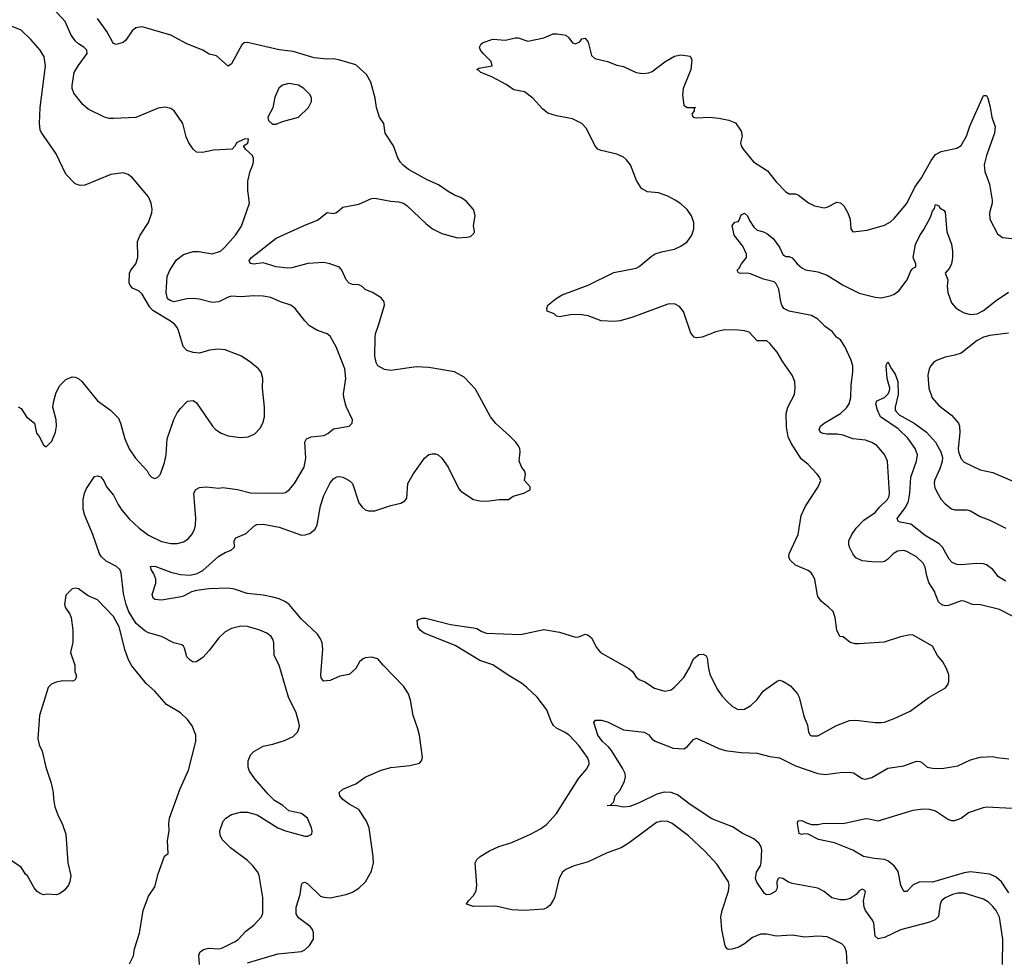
# Model space of a CAD drawing. Header units: inches. Extents: x 1245430 to 1420861, y 606325 to 671315.
# Tile 34 of 256: x 1271661 to 1277841, y 637716 to 643602. Entities that reach past the tile are written whole.
import ezdxf

# ---------------------------------------------------------------- set-up
doc = ezdxf.new("R2010")
doc.units = ezdxf.units.IN
doc.header["$MEASUREMENT"] = 0
doc.layers.add('B2673', color=7, linetype='Continuous')
doc.layers.add('B2674', color=7, linetype='Continuous')

msp = doc.modelspace()

# ---------------------------------------------------------------- linework, layer by layer
at = {"layer": 'B2673', "color": 5}
for points, elevation in [([(1271961.2, 640000), (1271951, 639990), (1271943, 639930), (1271947.7, 639910), (1271974.6, 639874.6), (1271984.9, 639850), (1271994, 639770), (1271993.7, 639693.7), (1271980.7, 639630), (1272006, 639550), (1272007.9, 639507.9), (1272014.8, 639490), (1272016, 639470), (1272010, 639458), (1271994, 639450), (1271932.7, 639452.7), (1271890, 639442.9), (1271860.7, 639430), (1271839.5, 639410), (1271785.1, 639234.9), (1271775.8, 639090), (1271784.2, 639050), (1271801.3, 639010), (1271824.4, 638910), (1271858.7, 638810), (1271872, 638750), (1271872.4, 638710), (1271881.7, 638661.7), (1271900.5, 638610), (1271930.5, 638550), (1271950.4, 638490), (1271964, 638310), (1271982, 638230), (1271976.3, 638190), (1271967.3, 638170), (1271942, 638138), (1271910, 638114), (1271890, 638108), (1271833.2, 638113.2), (1271810, 638109.2), (1271790, 638117.2), (1271769.6, 638129.6), (1271752.1, 638152.1), (1271710, 638228), (1271698, 638238), (1271670, 638282), (1271610, 638322)], 1060), ([(1272350, 637676), (1272374.9, 637725.1), (1272381.1, 637770), (1272412.3, 637867.7), (1272435.1, 638010), (1272470, 638101), (1272510, 638158), (1272530, 638241), (1272570, 638351.3), (1272593.2, 638366.8), (1272589.6, 638449.6), (1272598.7, 638510), (1272596.2, 638556.2), (1272600.5, 638590), (1272666.6, 638770), (1272719.5, 638890), (1272766, 639070), (1272766, 639110), (1272742.9, 639170), (1272714, 639210), (1272670.9, 639250.9), (1272582.6, 639302.6), (1272510, 639387.3), (1272454.3, 639434.3), (1272365.5, 639545.5), (1272344.6, 639584.6), (1272322.9, 639642.9), (1272285.1, 639790), (1272250, 639856.2), (1272150, 639959.3), (1272090, 639986), (1272070.5, 640000)], 1060), ([(1272789.8, 637670), (1272785.1, 637730), (1272793.6, 637750), (1272814.9, 637765.1), (1272846.5, 637773.5), (1272910, 637770.3), (1272930, 637773.7), (1273010, 637814.3), (1273031.5, 637828.5), (1273079.8, 637880.2), (1273130, 637918.4), (1273178.4, 637970), (1273187.5, 637992.5), (1273187.7, 638092.3), (1273163.6, 638230), (1273155.1, 638250), (1273124, 638290), (1273090, 638323.5), (1272983.5, 638403.5), (1272933.1, 638453.1), (1272920.1, 638480.1), (1272916.9, 638510), (1272938.7, 638570), (1272954, 638590), (1272990, 638612.6), (1273047.9, 638627.9), (1273090, 638626.8), (1273152, 638610), (1273281, 638530), (1273330, 638510.6), (1273450, 638477.3), (1273470, 638476), (1273494, 638490), (1273497.2, 638510), (1273492.7, 638530), (1273466.6, 638590), (1273430, 638618.3), (1273350, 638636.4), (1273311.6, 638670), (1273261.3, 638701.3), (1273220.7, 638740.7), (1273137.2, 638837.2), (1273104.4, 638884.4), (1273094, 638910), (1273095.1, 638950), (1273102.4, 638970), (1273111.2, 638988.8), (1273131.1, 639008.9), (1273190, 639041.7), (1273250, 639054), (1273323.5, 639076.5), (1273377.4, 639102.6), (1273403.7, 639130), (1273412.7, 639150), (1273417, 639170), (1273414, 639190), (1273395.8, 639250), (1273347.4, 639350), (1273290, 639549.2), (1273258, 639610), (1273256.3, 639690), (1273251.3, 639710), (1273238.4, 639730), (1273212.7, 639750), (1273169, 639770), (1273090, 639792.8), (1273050, 639794), (1272990, 639779.8), (1272950, 639758.5), (1272910, 639722.6), (1272850, 639641.3), (1272810, 639597.6), (1272770, 639571.6), (1272750, 639569.6), (1272730, 639580.7), (1272710, 639602.7), (1272696.1, 639656.1), (1272689.8, 639669.8), (1272678.6, 639678.6), (1272629.3, 639690), (1272550.7, 639730.7), (1272470, 639753.1), (1272446.3, 639766.3), (1272391.1, 639811.1), (1272345.5, 639885.5), (1272328.5, 639930), (1272313.7, 639990), (1272312.7, 640000)], 1040), ([(1272720.9, 640000), (1272690, 639982.5), (1272664, 639976), (1272550, 639958), (1272510, 639962), (1272499.6, 639970), (1272492.7, 639992.7), (1272495, 640000)], 1020), ([(1273090, 637682.5), (1273281.4, 637738.6), (1273430, 637752.4), (1273450, 637762.4), (1273481, 637790), (1273505.1, 637830), (1273506, 637870), (1273498.9, 637890), (1273484.7, 637910), (1273410, 637963.5), (1273395.9, 637990), (1273396.6, 638030), (1273421, 638110), (1273430, 638171.3), (1273437, 638183), (1273450, 638188.2), (1273470, 638178.3), (1273550, 638100.9), (1273570, 638092.8), (1273609.2, 638089.2), (1273710, 638110.4), (1273750, 638125.7), (1273789.4, 638150), (1273831.8, 638190), (1273870, 638256), (1273882.4, 638310), (1273880.5, 638350), (1273854.8, 638530), (1273838.5, 638570), (1273790, 638644.5), (1273730, 638676.9), (1273690, 638706.3), (1273669.6, 638730), (1273666.6, 638750), (1273688.5, 638771.5), (1273770, 638804.4), (1273830, 638846.4), (1273929.7, 638890.3), (1273990, 638906.7), (1274110, 638920.4), (1274170, 638934.8), (1274182.7, 638950), (1274189.4, 638970.6), (1274169.8, 639110), (1274161, 639150), (1274130, 639234), (1274114.7, 639330), (1274100.7, 639370), (1274070, 639418), (1273942, 639550), (1273909, 639590), (1273870, 639599.6), (1273830, 639595.6), (1273816, 639590), (1273794.8, 639570), (1273770.5, 639530), (1273730, 639492), (1273670, 639481.3), (1273610, 639453.5), (1273568.8, 639448.8), (1273553, 639470), (1273550.9, 639490), (1273563.5, 639650), (1273559.2, 639690), (1273550, 639716), (1273530, 639745.1), (1273430, 639839.7), (1273352.9, 639930), (1273330, 639948.7), (1273290, 639966.8), (1273250, 639977.4), (1273190, 639988.9), (1273090, 639999.8), (1273089.5, 640000)], 1020), ([(1276854.8, 637674.8), (1276850.6, 637750.6), (1276839.8, 637779.8), (1276820.4, 637800.4), (1276730, 637845.4), (1276670, 637848.5), (1276590, 637842.6), (1276510, 637855.8), (1276409.7, 637849.7), (1276350, 637862.4), (1276310, 637862.4), (1276260.2, 637839.8), (1276210, 637800.4), (1276170, 637778), (1276130, 637766.4), (1276110, 637765.7), (1276100.9, 637770), (1276090, 637789), (1276068.7, 637890), (1276061.9, 637970), (1276069.4, 638010.6), (1276110, 638131), (1276114, 638170), (1276109.7, 638190), (1276038.7, 638298.7), (1275961.7, 638381.7), (1275859.6, 638479.6), (1275757, 638557), (1275730, 638569.6), (1275690, 638571.6), (1275658, 638562), (1275485.5, 638434.5), (1275436, 638404), (1275347.4, 638372.6), (1275230, 638315.6), (1275140.7, 638290), (1275090, 638267.1), (1275068.9, 638250), (1275046.4, 638213.6), (1275017.4, 638090), (1275010, 638075.1), (1274990, 638044.5), (1274970, 638027.3), (1274950, 638018), (1274830, 638010.9), (1274750, 638013.8), (1274650, 638036.9), (1274510, 638034.4), (1274465.6, 638050), (1274477.6, 638070), (1274510, 638103.8), (1274526.1, 638133.9), (1274529.7, 638170), (1274519.5, 638310), (1274529.5, 638330), (1274551.8, 638350), (1274610, 638385.2), (1274667.7, 638412.3), (1274750, 638436.5), (1274867, 638490), (1274930, 638523.2), (1274966.6, 638550), (1275030, 638619.5), (1275170, 638840.5), (1275220.4, 638899.6), (1275234.7, 638930), (1275233.3, 638950), (1275225.4, 638970), (1275170, 639046), (1275109.7, 639110), (1275081.6, 639130), (1275030, 639154), (1275012, 639172), (1274996.4, 639196.4), (1274969.3, 639270), (1274909.9, 639350), (1274843.8, 639410), (1274810, 639436.7), (1274726.4, 639486.4), (1274630, 639551.8), (1274550, 639579.1), (1274393.4, 639673.4), (1274199, 639750), (1274174, 639770), (1274159, 639790), (1274155.3, 639830), (1274163.7, 639836.3), (1274190, 639844.9), (1274210, 639845.5), (1274365.2, 639805.2), (1274510, 639785.3), (1274530, 639780.4), (1274560.7, 639760.7), (1274590, 639750.3), (1274803.4, 639743.4), (1274950, 639773.2), (1275050, 639757.5), (1275150, 639725.3), (1275170, 639728.2), (1275210, 639744.9), (1275230, 639739.1), (1275250, 639720.7), (1275281.5, 639661.5), (1275306, 639630), (1275484, 639530), (1275507.7, 639510), (1275530, 639474.8), (1275550, 639460.7), (1275585.8, 639445.8), (1275646, 639406), (1275710, 639387), (1275750, 639394.9), (1275770, 639412.4), (1275830, 639473.4), (1275866.1, 639533.9), (1275891.1, 639590), (1275923.6, 639616.4), (1275950, 639619), (1275969.1, 639609.1), (1275976.3, 639596.3), (1275984.2, 639530), (1275993.4, 639493.4), (1276039.2, 639399.2), (1276070, 639354.8), (1276102, 639322), (1276136, 639290), (1276170, 639270.8), (1276210, 639274.9), (1276250, 639297.1), (1276290, 639335.5), (1276330, 639388), (1276415.3, 639450), (1276430, 639456.3), (1276450, 639450.7), (1276499.9, 639419.9), (1276542.8, 639370), (1276554, 639350), (1276583.8, 639230), (1276606.4, 639173.6), (1276611.3, 639130), (1276622, 639110), (1276630, 639106.8), (1276670, 639106.8), (1276788.3, 639171.7), (1276870, 639202.3), (1276910, 639204.6), (1277030, 639190.4), (1277069.6, 639190.4), (1277090, 639193), (1277150, 639215.5), (1277250, 639260.4), (1277370, 639348.2), (1277471.7, 639408.3), (1277489, 639430), (1277493.2, 639450), (1277492.3, 639490), (1277478, 639530), (1277454.5, 639570), (1277422.7, 639610), (1277390, 639669.2), (1277270, 639738.4), (1277250, 639739.6), (1277190, 639727), (1277086.2, 639693.8), (1276930, 639683.6), (1276904.4, 639684.4), (1276873.1, 639693.1), (1276830, 639728.7), (1276808, 639730), (1276789.1, 639769.1), (1276779, 639850), (1276766.3, 639886.3), (1276736.6, 639916.6), (1276694, 639950), (1276670, 639982), (1276666.9, 640000)], 980), ([(1277896.3, 639856.3), (1277810, 639899.1), (1277691.9, 639928.1), (1277642, 639930), (1277590, 639952.8), (1277570, 639954), (1277490, 639925.1), (1277470, 639923.1), (1277448.9, 639928.9), (1277428.3, 639948.3), (1277408.1, 640000)], 960), ([(1277830.6, 637670.6), (1277832.1, 637830), (1277810, 637967.3), (1277790, 638009.7), (1277770, 638036), (1277742.7, 638062.7), (1277710, 638081.6), (1277590, 638119.1), (1277550, 638119.8), (1277515.5, 638110), (1277470.4, 638090), (1277447.4, 638070), (1277439, 638050), (1277428.2, 637971.8), (1277407.7, 637952.3), (1277365, 637935), (1277190, 637888.7), (1277090, 637839.7), (1277050, 637832), (1277029.8, 637849.8), (1277022.4, 637930), (1277013.8, 637950), (1276969.7, 638010), (1276961, 638030), (1276956.9, 638070), (1276968.9, 638128.9), (1276959.3, 638139.3), (1276950, 638144), (1276930, 638133.2), (1276911, 638110), (1276874, 638086), (1276842.3, 638077.7), (1276810, 638077.2), (1276759.3, 638090), (1276710, 638129.2), (1276670, 638149.3), (1276510, 638178.8), (1276487.4, 638187.4), (1276450, 638211.6), (1276430, 638214.6), (1276422.6, 638210), (1276412.6, 638190), (1276416, 638150), (1276404.2, 638130), (1276370, 638109.8), (1276347.8, 638107.8), (1276336.9, 638116.9), (1276287.5, 638187.5), (1276279.4, 638210), (1276286.2, 638250), (1276309.9, 638290), (1276315.4, 638310), (1276318.3, 638390), (1276314, 638410), (1276303.1, 638430), (1276270, 638459.3), (1276195.4, 638495.4), (1276136, 638536), (1276006.1, 638586.1), (1275870, 638676), (1275790, 638736.2), (1275750, 638750.9), (1275706.2, 638753.8), (1275660.1, 638739.9), (1275550, 638685.7), (1275490, 638663.8), (1275450, 638659.3), (1275410, 638667.3), (1275348, 638670), (1275370, 638672), (1275390, 638692), (1275398, 638730), (1275430, 638766.4), (1275458.1, 638821.9), (1275463.2, 638850), (1275461.1, 638870), (1275444.4, 638904.4), (1275374.8, 639014.8), (1275356.9, 639036.9), (1275318.3, 639070), (1275289.6, 639110), (1275264.5, 639190), (1275276, 639204), (1275310, 639204.4), (1275350, 639194), (1275450, 639144.9), (1275581, 639130), (1275610, 639113.4), (1275628.2, 639088.2), (1275650, 639074), (1275762, 639030), (1275830, 639025.8), (1275850, 639037.6), (1275890, 639084.4), (1275910, 639092.4), (1276050, 639027.1), (1276090, 639014), (1276190, 639002.7), (1276290, 638998), (1276370, 638976.9), (1276430, 638968.2), (1276530, 638918.9), (1276670, 638870.2), (1276716.3, 638863.7), (1276810, 638876.1), (1276870, 638878.9), (1276893.6, 638873.6), (1276950, 638839.1), (1276970, 638835.5), (1277010, 638844.4), (1277110, 638902.6), (1277210, 638918.7), (1277290, 638946.7), (1277310, 638946), (1277320.9, 638940.9), (1277356, 638910), (1277390, 638902.8), (1277450, 638901.1), (1277550, 638918.9), (1277630, 638955.8), (1277690, 638972.7), (1277770, 638977.3), (1277794, 638970), (1277870, 638963)], 960), ([(1277870, 638121), (1277823.9, 638190), (1277790, 638220.2), (1277750, 638238.1), (1277630, 638251.7), (1277590, 638246.9), (1277390, 638188.2), (1277310, 638189.8), (1277269.4, 638170.6), (1277230, 638129.6), (1277210, 638129.6), (1277191, 638170), (1277174.9, 638254.9), (1277149.9, 638289.9), (1277110, 638322.2), (1277090, 638329.8), (1277024.1, 638335.9), (1276958, 638350), (1276890, 638388.7), (1276775, 638435), (1276674.9, 638454.9), (1276610, 638489.6), (1276590, 638492.3), (1276567.2, 638487.2), (1276554, 638494), (1276544.1, 638555.9), (1276545.2, 638570), (1276550, 638573.4), (1276570, 638574.9), (1276599.5, 638559.5), (1276630, 638550.4), (1276670, 638550.5), (1276710, 638558), (1276830, 638556.5), (1276970, 638586.5), (1276990, 638586.3), (1277050, 638572.6), (1277270, 638640.9), (1277330, 638648.8), (1277370, 638647), (1277410, 638635.3), (1277490, 638581.7), (1277510, 638575.3), (1277530, 638575.3), (1277569.7, 638590.3), (1277615.8, 638624.2), (1277710, 638656.1), (1277730, 638660.2), (1277890, 638652.6)], 940)]:
    msp.add_lwpolyline(points, dxfattribs=dict(at, elevation=elevation))
at = {"layer": 'B2674', "color": 5}
for points, elevation in [([(1272312.7, 640000), (1272298.5, 640130), (1272288.9, 640150), (1272269.4, 640169.4), (1272203.9, 640203.9), (1272175, 640230), (1272161.4, 640250), (1272120.3, 640370), (1272069.8, 640490), (1272059.2, 640530), (1272060.3, 640590), (1272067.9, 640630), (1272080.5, 640659.5), (1272130, 640734.8), (1272150, 640739.1), (1272170, 640733), (1272188.3, 640708.3), (1272206, 640670), (1272250, 640616.3), (1272278.8, 640558.8), (1272302.7, 640522.7), (1272348.3, 640468.3), (1272410, 640410.2), (1272470, 640367.1), (1272550, 640326.5), (1272610, 640313.8), (1272650, 640314.9), (1272690, 640325.2), (1272717.8, 640342.2), (1272741.1, 640370), (1272757.5, 640402.5), (1272764.5, 640430), (1272767, 640470), (1272754.8, 640630), (1272767.4, 640652.6), (1272790, 640666.3), (1272830.4, 640670.4), (1272910, 640661), (1272935.3, 640664.7), (1273027.5, 640652.5), (1273110, 640631.7), (1273230, 640629), (1273270, 640632.9), (1273310, 640630.3), (1273330, 640634.4), (1273351.8, 640650), (1273385.6, 640690), (1273446.8, 640793.2), (1273457.2, 640850), (1273449.7, 640950), (1273462, 640970), (1273490, 640982.8), (1273570, 640992.3), (1273594.9, 641005.1), (1273630, 641034.4), (1273729.2, 641050.8), (1273748.7, 641070), (1273749, 641090), (1273710, 641173.2), (1273695.1, 641230), (1273694.1, 641254.1), (1273708.4, 641350), (1273702.6, 641410), (1273647.7, 641547.7), (1273610, 641615.1), (1273590, 641629.6), (1273530, 641651.1), (1273480.7, 641680.7), (1273450, 641711.5), (1273390, 641789.4), (1273362, 641810), (1273299, 641830), (1273238, 641858), (1273190, 641866.6), (1273130, 641868.2), (1273050, 641862.9), (1272990, 641866), (1272970, 641861.3), (1272910, 641831), (1272870, 641827.6), (1272788.4, 641848.4), (1272750, 641851.9), (1272710, 641849.3), (1272630, 641831.6), (1272610, 641836.5), (1272589.7, 641850.3), (1272579.3, 641890), (1272586.6, 641990), (1272603.1, 642030), (1272646, 642094), (1272690, 642127.7), (1272750, 642147.8), (1272785.9, 642145.9), (1272868.5, 642131.5), (1272922, 642150), (1272947.5, 642172.5), (1273015.1, 642250), (1273053.2, 642306.8), (1273102.4, 642450), (1273092.6, 642530), (1273092.5, 642587.5), (1273108.2, 642651.8), (1273125.2, 642690), (1273129, 642710), (1273129, 642730), (1273122, 642750), (1273078, 642790), (1273066, 642810), (1273093.6, 642826.4), (1273098, 642850), (1273094, 642854), (1273070, 642852.7), (1273022, 642830), (1273014, 642810), (1272994, 642790), (1272876.7, 642783.3), (1272808.1, 642768.1), (1272770, 642769.6), (1272750, 642789.3), (1272722, 642830), (1272706.9, 642866.9), (1272684.2, 642950), (1272630, 643029), (1272610, 643044), (1272573.2, 643053.2), (1272530, 643046.6), (1272390, 642987.8), (1272250, 642981.1), (1272222.3, 642982.3), (1272192.3, 642990), (1272090, 643041.1), (1272058, 643070), (1272001.1, 643141.1), (1271990.5, 643170), (1271989.9, 643190), (1272003.7, 643270), (1272027.5, 643312.5), (1272084.5, 643390), (1272083.1, 643410), (1272063.9, 643430), (1272030, 643450.5), (1272008.5, 643470), (1271981.4, 643510), (1271947.1, 643590), (1271871.9, 643671.9)], 1040), ([(1271651.6, 641171.6), (1271670, 641162), (1271702.8, 641110), (1271754.8, 641070), (1271767.1, 641007.1), (1271782, 640990), (1271810, 640934), (1271823.6, 640923.6), (1271830, 640922), (1271863.1, 640956.9), (1271886.3, 641013.7), (1271891.6, 641050), (1271889.6, 641090), (1271869.6, 641170), (1271875.1, 641210), (1271890, 641262.8), (1271913.9, 641306.1), (1271950, 641343), (1271990, 641359.3), (1272010, 641358), (1272030, 641350.5), (1272051.7, 641331.7), (1272150, 641210.4), (1272231.8, 641151.8), (1272280.6, 641100.6), (1272294, 641070), (1272321.1, 640970), (1272348.1, 640908.1), (1272388.2, 640850), (1272462, 640770), (1272470.7, 640750), (1272487.3, 640730), (1272503.4, 640723.4), (1272510, 640721.6), (1272529, 640730), (1272544.5, 640750), (1272570, 640822.8), (1272580.9, 640870), (1272586.4, 640970), (1272628.1, 641091.9), (1272650, 641134), (1272670, 641161), (1272713.6, 641206.4), (1272749, 641211), (1272770, 641196), (1272870.2, 641050.2), (1272890.5, 641030), (1272926, 641006), (1272970, 640990.3), (1273050, 640978.9), (1273095.6, 640984.4), (1273136.9, 641003.1), (1273170, 641038), (1273186.6, 641070), (1273198, 641110), (1273197, 641170), (1273184.5, 641290), (1273186.6, 641350), (1273176, 641390), (1273160.9, 641410), (1273112.3, 641450), (1273052.7, 641490), (1272950, 641529.7), (1272907.2, 641532.8), (1272852.4, 641527.6), (1272790, 641509.6), (1272750, 641512.3), (1272710, 641526), (1272686.6, 641550), (1272657.6, 641650), (1272649.6, 641670), (1272633.6, 641690), (1272607.6, 641710), (1272495.8, 641775.8), (1272477.2, 641797.2), (1272430, 641879.6), (1272410, 641898), (1272370, 641917.6), (1272353.9, 641933.9), (1272348.2, 641950), (1272349.7, 642010), (1272358, 642030), (1272389.6, 642070), (1272402, 642110), (1272399.6, 642210), (1272416.2, 642250), (1272469.6, 642330), (1272489.6, 642390), (1272492.3, 642410), (1272487, 642450), (1272469.4, 642490), (1272369, 642610), (1272342, 642630), (1272310, 642640.9), (1272232, 642630), (1272070, 642562.9), (1272041, 642561), (1272010, 642572), (1271950, 642632.7), (1271890, 642759.3), (1271795.5, 642895.5), (1271789.5, 642910), (1271785.6, 642950), (1271789.7, 643050), (1271822, 643310), (1271814, 643370), (1271789.4, 643410), (1271730, 643478.4), (1271670, 643537), (1271603.3, 643563.3)], 1060), ([(1272495, 640000), (1272515.4, 640064.6), (1272514.6, 640090), (1272503.7, 640123.7), (1272486, 640150), (1272481.2, 640170), (1272510, 640171.1), (1272610, 640133.1), (1272670, 640119.8), (1272730, 640115.9), (1272774.1, 640125.9), (1272810, 640144), (1272910, 640235), (1272950, 640257.2), (1272988.5, 640271.5), (1273009.4, 640290), (1273007.6, 640330), (1273018, 640350), (1273082.3, 640377.7), (1273130, 640422.3), (1273150, 640432.2), (1273190, 640435.7), (1273290, 640416.3), (1273430, 640366.3), (1273452.4, 640367.6), (1273482.5, 640377.5), (1273516.3, 640403.7), (1273528.9, 640431.1), (1273548.6, 640550), (1273570, 640614.6), (1273610, 640695.3), (1273630, 640718.9), (1273650, 640731.7), (1273670, 640734.9), (1273690, 640730.3), (1273730, 640710.3), (1273750, 640690.3), (1273788.9, 640570), (1273810, 640541.6), (1273830, 640526), (1273850, 640518.4), (1273890, 640518.4), (1273990, 640552.4), (1274053.8, 640566.2), (1274078.7, 640581.3), (1274090, 640598), (1274098, 640690), (1274131.5, 640750), (1274202.4, 640850), (1274230, 640872), (1274250, 640877), (1274270, 640877), (1274286.8, 640870), (1274310.4, 640850), (1274350, 640794), (1274416.3, 640656.3), (1274430, 640642.4), (1274510, 640590.4), (1274550, 640581.6), (1274590, 640580.4), (1274670, 640590.4), (1274729.2, 640590.8), (1274758, 640610), (1274826, 640630), (1274866, 640650), (1274866, 640670), (1274829.2, 640709.2), (1274835.3, 640750), (1274829, 640770), (1274811.9, 640791.9), (1274796, 640830), (1274802.7, 640890), (1274799.3, 640910), (1274789.3, 640930), (1274776, 640950), (1274736, 640990), (1274650, 641066.6), (1274617, 641110), (1274522.6, 641282.6), (1274450, 641358.4), (1274390, 641391.3), (1274230, 641418), (1274150, 641422), (1273990, 641399.7), (1273950, 641405.3), (1273909.9, 641429.9), (1273898.5, 641450), (1273889.2, 641490), (1273891.3, 641610), (1273893.6, 641630), (1273915.7, 641690), (1273949.8, 641810), (1273947.7, 641830), (1273930, 641855.7), (1273876.4, 641890), (1273829.3, 641909.3), (1273810, 641927.4), (1273790, 641937.8), (1273750, 641940.4), (1273728.7, 641948.7), (1273709.6, 641970), (1273682.9, 642030), (1273668.3, 642048.3), (1273606.6, 642070), (1273570, 642077.4), (1273470, 642071.8), (1273370, 642044.5), (1273343.3, 642043.3), (1273270, 642049.9), (1273190, 642075.8), (1273127.9, 642067.9), (1273111.5, 642071.5), (1273102.8, 642082.8), (1273100.5, 642090), (1273116.3, 642110), (1273270, 642230.2), (1273450, 642312.2), (1273530, 642343.8), (1273590, 642391.3), (1273630, 642386), (1273650, 642392.7), (1273690, 642424.2), (1273790, 642444), (1273870, 642478.7), (1273890, 642482), (1273990, 642463.1), (1274039, 642459), (1274070, 642450.4), (1274094, 642434), (1274210, 642322), (1274251.3, 642290), (1274310, 642260.5), (1274410, 642232.7), (1274470, 642236.3), (1274490, 642242), (1274510, 642258), (1274516, 642270), (1274509.3, 642310), (1274519, 642370), (1274515.3, 642390), (1274509, 642410), (1274462.5, 642462.5), (1274430, 642486), (1274390, 642500.9), (1274350, 642522.7), (1274290, 642564.5), (1274217.7, 642597.7), (1274101.7, 642661.7), (1274067.9, 642687.9), (1274049.7, 642709.7), (1274035.3, 642735.3), (1274007, 642810), (1273955.1, 642890), (1273947, 642950), (1273919.6, 642990), (1273899.7, 643050), (1273891.2, 643110), (1273865.7, 643210), (1273837.8, 643257.8), (1273770, 643318.7), (1273670, 643348.7), (1273630, 643356.2), (1273590, 643354.6), (1273510, 643362.4), (1273376.8, 643403.2), (1273290, 643413.9), (1273090, 643459.3), (1273070, 643457.7), (1273055.4, 643444.6), (1272990, 643325.2), (1272970, 643309.4), (1272896.2, 643376.2), (1272850, 643386.6), (1272809.8, 643409.8), (1272710, 643450.8), (1272610, 643505.8), (1272430, 643557.2), (1272389.4, 643550.6), (1272367.9, 643532.1), (1272327.1, 643472.9), (1272310, 643459.6), (1272265.8, 643445.8), (1272250, 643451.8), (1272242.7, 643462.7), (1272208.5, 643528.5), (1272148.7, 643608.7)], 1020), ([(1276666.9, 640000), (1276651.6, 640090), (1276638, 640118), (1276629.4, 640130), (1276610, 640143.6), (1276530, 640178.4), (1276497, 640210), (1276489.6, 640230), (1276491.8, 640250), (1276547.6, 640370), (1276565.6, 640490), (1276592.4, 640547.6), (1276672.3, 640670), (1276689, 640710), (1276681.2, 640730), (1276666, 640750), (1276610, 640809.4), (1276565.7, 640845.7), (1276502.9, 640942.9), (1276484.5, 640984.5), (1276474.3, 641045.7), (1276472.6, 641130), (1276483, 641170), (1276523.7, 641250), (1276529.4, 641290), (1276526, 641330), (1276509.2, 641370), (1276450, 641454), (1276414.9, 641514.9), (1276369.4, 641570), (1276350, 641585.1), (1276290, 641585.6), (1276239.7, 641639.7), (1276210, 641649.6), (1276173.4, 641653.4), (1276085.1, 641654.9), (1276030, 641642.4), (1275944.7, 641610), (1275910, 641604.7), (1275894, 641610), (1275874.5, 641634.5), (1275827.2, 641770), (1275801.7, 641801.7), (1275770, 641819.1), (1275730, 641815.3), (1275510, 641733.7), (1275430, 641711.5), (1275393.3, 641706.7), (1275310, 641710.9), (1275230, 641742.3), (1275190, 641749.7), (1275128.1, 641751.9), (1275050, 641737.2), (1275030, 641742), (1275015.6, 641755.6), (1274972.1, 641772.1), (1274969.5, 641790), (1274976.3, 641810), (1275028.1, 641851.9), (1275065, 641875), (1275230, 641936), (1275390, 642015.6), (1275530, 642043.1), (1275550, 642053.7), (1275623.6, 642116.4), (1275650, 642132), (1275690, 642145.7), (1275770, 642161.1), (1275810, 642179.5), (1275850, 642208.4), (1275879.6, 642250), (1275893.3, 642290), (1275893.3, 642330), (1275876.9, 642370), (1275849.6, 642410), (1275810, 642446.6), (1275775.6, 642470), (1275730, 642493.5), (1275670, 642515.1), (1275602.4, 642522.4), (1275563.1, 642543.1), (1275532.1, 642592.1), (1275494.6, 642690), (1275470, 642722.3), (1275450, 642738.2), (1275410, 642757.2), (1275310, 642781.1), (1275289.8, 642789.8), (1275270, 642811.8), (1275218.9, 642918.9), (1275190, 642950.9), (1275130, 642980.4), (1275030, 642998), (1274976.1, 643016.1), (1274942.7, 643042.7), (1274882, 643110), (1274830, 643149.3), (1274762.8, 643162.8), (1274715, 643195), (1274624.1, 643244.1), (1274555.3, 643270), (1274543.2, 643283.2), (1274530, 643289.3), (1274543.2, 643296.8), (1274627.3, 643312.7), (1274619.3, 643339.3), (1274569.5, 643389.5), (1274553.2, 643410), (1274546.6, 643430), (1274557.2, 643450), (1274570, 643459.1), (1274630, 643479.5), (1274710, 643474), (1274770, 643488.9), (1274790, 643487.6), (1274850, 643467), (1274950, 643487.2), (1275010, 643514), (1275034.4, 643514.4), (1275090, 643504), (1275108.3, 643488.3), (1275130, 643457.3), (1275150, 643450.6), (1275176.3, 643463.7), (1275190, 643481), (1275210, 643486), (1275230, 643462), (1275250, 643378), (1275270, 643359.1), (1275350, 643340.3), (1275410, 643317.4), (1275450, 643308.8), (1275530, 643271.6), (1275570, 643264.9), (1275610, 643268.9), (1275630, 643277.4), (1275710, 643338.4), (1275770, 643372.4), (1275810, 643382), (1275870, 643373.4), (1275879.3, 643350), (1275872.9, 643290), (1275826, 643170), (1275820.3, 643130), (1275830, 643065.5), (1275851.5, 643051.5), (1275902, 643050), (1275895.3, 643044.7), (1275894.9, 643030), (1275880.4, 643010), (1275887.3, 642990), (1275910, 642987), (1275990.2, 642990.2), (1276050, 642983.6), (1276112.3, 642972.3), (1276153.8, 642953.8), (1276190, 642902), (1276195.3, 642870), (1276186, 642830), (1276190.4, 642810), (1276202.4, 642790), (1276266, 642710), (1276353.9, 642653.9), (1276410, 642584.4), (1276470, 642520.5), (1276490, 642508.2), (1276530, 642508.2), (1276550, 642500.5), (1276611.7, 642451.7), (1276650, 642432.7), (1276670, 642428.4), (1276710, 642422), (1276730, 642424.4), (1276790, 642456.3), (1276812.7, 642452.7), (1276834, 642434), (1276858, 642390), (1276873, 642350), (1276878, 642290), (1276891.1, 642271.1), (1276980.1, 642279.9), (1277090, 642312), (1277127.5, 642332.5), (1277150, 642354), (1277230, 642448.4), (1277279.4, 642550), (1277322, 642610), (1277382.3, 642717.7), (1277410, 642754.9), (1277445.8, 642774.2), (1277543.7, 642796.3), (1277570, 642811.8), (1277603.4, 642870), (1277625.6, 642934.4), (1277710, 643126), (1277730, 643126), (1277737.1, 643110), (1277753.1, 643053.1), (1277763.8, 642990), (1277783.9, 642930), (1277778.8, 642890), (1277729.2, 642750), (1277714.7, 642690), (1277718.2, 642650), (1277748.9, 642570), (1277764.9, 642470), (1277764.9, 642450), (1277748.2, 642390), (1277750.5, 642350.5), (1277798, 642258), (1277830, 642234), (1277970, 642220.5)], 980), ([(1277408.1, 640000), (1277404.2, 640010), (1277367.8, 640070), (1277354.2, 640110), (1277344.7, 640164.7), (1277332.6, 640190), (1277289.6, 640230), (1277230, 640264.4), (1277209.7, 640269.7), (1277170, 640265.7), (1277143.7, 640250), (1277107.2, 640212.8), (1277090, 640201.3), (1277070, 640196.9), (1277010, 640197.8), (1276950, 640205.1), (1276910, 640224.2), (1276890, 640249.6), (1276868.7, 640290), (1276864.5, 640310), (1276864.8, 640330), (1276883.8, 640370), (1276910.8, 640410), (1276959.8, 640460.2), (1277030, 640508.1), (1277057.6, 640542.4), (1277107.2, 640590), (1277118.2, 640610), (1277120.3, 640630), (1277108.6, 640830), (1277090, 640873.3), (1277040.5, 640930), (1277010, 640948.3), (1276970, 640961.7), (1276890, 640971.8), (1276830, 640994.4), (1276790, 641000.8), (1276730, 640999.8), (1276703.9, 641003.9), (1276687.8, 641010), (1276678.9, 641030), (1276688.4, 641050), (1276710, 641069), (1276813.3, 641130), (1276850, 641165.2), (1276867.2, 641190), (1276878.8, 641230), (1276880.4, 641310), (1276891, 641389), (1276889.7, 641430), (1276878.9, 641470), (1276841, 641550), (1276812.5, 641592.5), (1276788.5, 641608.5), (1276762, 641642), (1276716.6, 641676.6), (1276670, 641722.4), (1276630, 641746), (1276490, 641772.9), (1276456.4, 641790), (1276444.3, 641810), (1276438.8, 641830), (1276425.1, 641910), (1276410, 641943.7), (1276397.2, 641957.2), (1276330, 641974.3), (1276247.5, 642007.5), (1276228.8, 642011.2), (1276187.9, 642007.9), (1276172.9, 642012.9), (1276165.2, 642030), (1276177.7, 642042.3), (1276191.5, 642070), (1276222.6, 642110), (1276223.1, 642130), (1276200, 642180), (1276145.1, 642250), (1276134, 642310), (1276149.4, 642330.6), (1276170, 642336), (1276177, 642343), (1276190, 642378), (1276210, 642386.8), (1276230, 642370.6), (1276241.5, 642341.5), (1276270, 642300.5), (1276290, 642280.5), (1276330, 642270.5), (1276350, 642260.5), (1276390, 642228), (1276430, 642173.4), (1276450, 642127.3), (1276470, 642115.5), (1276490, 642114.9), (1276510, 642108), (1276541.1, 642070), (1276570, 642043.6), (1276592.6, 642032.6), (1276670, 642019.4), (1276730, 641998.4), (1276830, 641936.2), (1276930, 641885.6), (1277030, 641860.2), (1277070, 641856.1), (1277130, 641870.3), (1277150, 641878.9), (1277179.6, 641900.4), (1277231, 641969), (1277253.8, 642026.2), (1277270, 642043.1), (1277286, 642050), (1277286.3, 642070), (1277269.8, 642110), (1277284.7, 642190), (1277310, 642246.7), (1277335.6, 642284.4), (1277376.9, 642363.1), (1277390, 642401), (1277403.7, 642416.3), (1277410, 642442), (1277430, 642434), (1277439.6, 642419.6), (1277463.6, 642403.6), (1277470, 642394), (1277479.5, 642270), (1277510, 642194), (1277515.7, 642150), (1277516.4, 642110), (1277510.6, 642069.4), (1277496.9, 642043.1), (1277470.5, 642010), (1277486.7, 641970), (1277482.8, 641930), (1277486.7, 641890), (1277510, 641825.5), (1277534.5, 641794.5), (1277558.1, 641778.1), (1277590, 641762.3), (1277630, 641751), (1277670, 641755), (1277710, 641775.9), (1277790, 641839.1), (1277867.8, 641892.2)], 960), ([(1277866.7, 641633.3), (1277750, 641619.2), (1277710, 641609.2), (1277670, 641589.1), (1277570, 641508.2), (1277530, 641495.2), (1277470, 641483.8), (1277416.5, 641463.5), (1277397.1, 641450), (1277380.3, 641430), (1277370.2, 641409.8), (1277360.9, 641370), (1277367.6, 641290), (1277389.2, 641229.2), (1277430, 641179.5), (1277510, 641119.5), (1277552.8, 641070), (1277559.6, 641050), (1277562.4, 641010), (1277552.3, 640910), (1277554.7, 640890), (1277570, 640845.5), (1277590, 640824.4), (1277690, 640777), (1277770, 640758.7), (1277910, 640698.3)], 960), ([(1277850, 640078.4), (1277805.5, 640105.5), (1277769.8, 640150), (1277730, 640179.3), (1277710, 640185.5), (1277667.5, 640187.5), (1277570, 640179), (1277542.8, 640182.8), (1277513.7, 640193.7), (1277494.6, 640214.6), (1277453.5, 640290), (1277431.7, 640311.7), (1277344.6, 640364.6), (1277254.3, 640434.3), (1277187.5, 640447.5), (1277174.5, 640454.5), (1277168.9, 640470), (1277221, 640539), (1277239.6, 640580.4), (1277248.2, 640630), (1277253.6, 640730), (1277289.1, 640830), (1277297, 640870), (1277282.4, 640910), (1277235.9, 640975.9), (1277174, 641034), (1277063.9, 641110), (1277044.5, 641150), (1277035.3, 641190), (1277042, 641210), (1277090, 641230.7), (1277110, 641250.6), (1277121.3, 641270), (1277122, 641290), (1277106.4, 641350), (1277099.3, 641430), (1277102, 641438), (1277110, 641454), (1277132.7, 641410), (1277156.5, 641376.5), (1277173.4, 641330), (1277174, 641250), (1277156, 641170), (1277156.4, 641150), (1277161.5, 641141.5), (1277181.8, 641121.8), (1277275.6, 641070), (1277353.5, 641013.5), (1277410, 640950.3), (1277443.8, 640890), (1277453.1, 640853.1), (1277451.9, 640828.1), (1277437, 640783), (1277404, 640710), (1277401, 640690), (1277405, 640665), (1277417.7, 640637.7), (1277445.8, 640590), (1277470, 640562.8), (1277510, 640531.2), (1277530, 640525), (1277605.9, 640525.9), (1277630, 640519), (1277690, 640483.1), (1277750, 640460.3), (1277850, 640409.5)], 940), ([(1272070.5, 640000), (1272030, 640029), (1272010, 640032.7), (1271990.9, 640029.1), (1271961.2, 640000)], 1060), ([(1273089.5, 640000), (1273010, 640026.9), (1272970, 640033.4), (1272850, 640029.9), (1272770, 640018.9), (1272738.6, 640010), (1272720.9, 640000)], 1020)]:
    msp.add_lwpolyline(points, dxfattribs=dict(at, elevation=elevation))
at = {"layer": 'B2674', "color": 5, "elevation": 1040}
msp.add_lwpolyline([(1273350, 643201.6), (1273310, 643191.6), (1273287.4, 643172.6), (1273263.4, 643116.6), (1273250.5, 643049.5), (1273218, 642990), (1273222, 642970), (1273246.8, 642946.8), (1273270, 642946), (1273310, 642962), (1273410, 642990.7), (1273473.2, 643050), (1273492.1, 643087.9), (1273492, 643110), (1273483.7, 643130), (1273443.7, 643170), (1273410, 643191.3)], close=True, dxfattribs=at)

doc.saveas('drawing.dxf')
